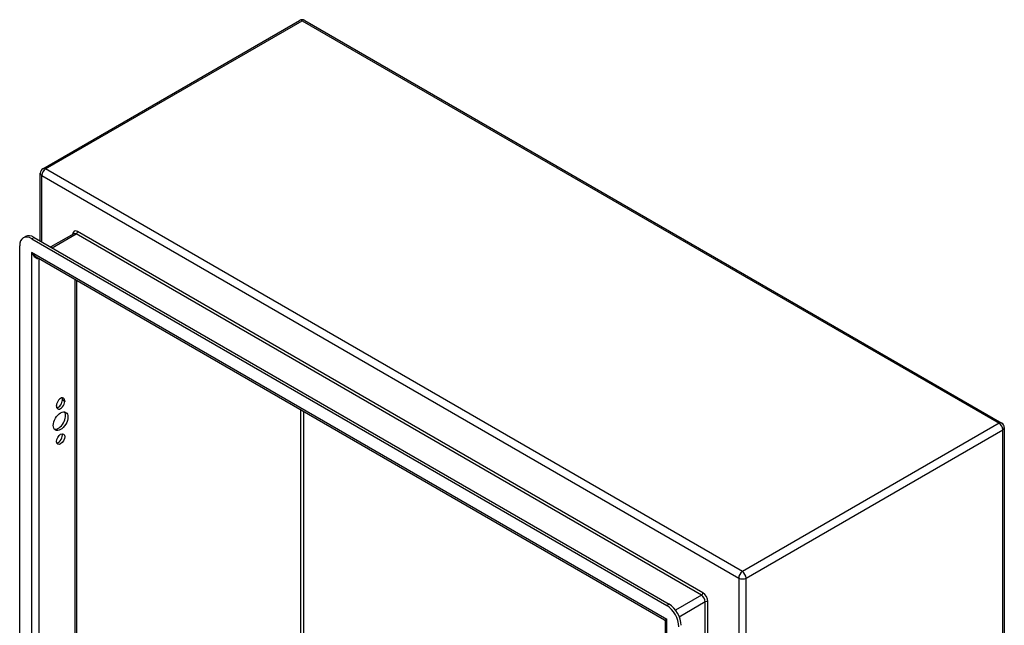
# Model space of a CAD drawing. Header units: inches. Extents: x 0 to 107, y -11 to 69.
# Tile 55 of 55: x 91 to 107, y 46 to 55. Entities that reach past the tile are written whole.
import ezdxf

# ---------------------------------------------------------------- set-up
doc = ezdxf.new("R2010")
doc.units = ezdxf.units.IN
doc.header["$MEASUREMENT"] = 0
doc.layers.add('Visible Edges(ANSI)', color=7, linetype='Continuous', lineweight=25)
doc.layers.add('Visible Tangent Edges(ANSI)', color=7, linetype='Continuous', lineweight=25)

msp = doc.modelspace()

# ---------------------------------------------------------------- linework, layer by layer
at = {"layer": 'Visible Edges(ANSI)'}
for p, q in [((91.515, 52.898), (95.639, 55.279)), ((95.723, 55.279), (106.918, 48.816)), ((91.473, 51.739), (91.473, 52.826)), ((91.199, 51.788), (91.236, 51.81)), ((91.337, 51.775), (101.537, 45.885)), ((91.374, 51.796), (101.574, 45.907)), ((92.009, 51.855), (91.64, 51.643)), ((91.142, 36.618), (91.142, 51.662)), ((91.408, 51.484), (101.5, 45.657)), ((92.053, 51.112), (92.053, 36.937)), ((91.828, 49.185), (91.828, 49.196)), ((91.733, 49.087), (91.733, 49.098)), ((91.865, 49.174), (91.865, 49.163)), ((106.96, 48.743), (106.96, 32.55)), ((101.516, 30.711), (101.516, 45.631))]:
    msp.add_line(p, q, dxfattribs=at)
for centre, radius, start, end in [((95.681, 55.206), 0.084, 60, 120), ((91.557, 52.826), 0.084, 120, 180), ((106.876, 48.743), 0.084, 0, 60), ((101.485, 45.631), 0.031, 0, 60)]:
    msp.add_arc(centre, radius, start, end, dxfattribs=at)
for centre, major_axis, start_param, end_param in [((91.337, 51.55), (-0.138, 0.239), 5.497787, 7.068583), ((91.374, 51.571), (-0.138, 0.239), 5.497787, 6.283185), ((91.799, 49.136), (0.0468, 0.081), 5.497787, 8.63938), ((91.762, 49.157), (0.0467, 0.081), 5.497787, 5.870774), ((91.799, 49.125), (-0.0468, -0.081), 5.497787, 8.63938), ((91.762, 49.147), (0.0467, 0.081), 3.554004, 5.497787), ((91.762, 48.866), (-0.083, -0.143), 0.229131, 2.912462), ((91.762, 48.58), (0.0467, 0.081), 3.554004, 5.870774), ((101.537, 45.66), (-0.138, 0.239), 3.926991, 5.497787), ((101.574, 45.682), (0.138, -0.239), 0.785398, 2.356194)]:
    msp.add_ellipse(centre, major_axis=major_axis, ratio=0.57735, start_param=start_param, end_param=end_param, dxfattribs=at)
for centre, major_axis in [((91.799, 48.845), (-0.083, -0.143)), ((91.799, 48.559), (-0.0468, -0.081))]:
    msp.add_ellipse(centre, major_axis=major_axis, ratio=0.57735, dxfattribs=at)
at = {"layer": 'Visible Tangent Edges(ANSI)'}
for p, q in [((91.557, 52.894), (95.681, 55.275)), ((95.681, 55.275), (106.876, 48.812)), ((102.752, 46.431), (91.557, 52.894)), ((91.498, 51.725), (91.498, 52.791)), ((91.498, 52.791), (102.693, 46.328)), ((102.118, 46.09), (92.073, 51.889)), ((91.374, 51.796), (91.337, 51.775)), ((91.665, 51.628), (92.051, 51.851)), ((102.096, 46.052), (92.051, 51.851)), ((101.54, 45.663), (91.333, 51.556)), ((91.333, 51.556), (91.333, 36.503)), ((91.452, 36.597), (91.452, 51.459)), ((92.029, 51.126), (92.029, 36.93)), ((91.828, 49.196), (91.865, 49.174)), ((91.828, 49.185), (91.865, 49.163)), ((95.659, 39.026), (95.659, 49.03)), ((95.703, 49.005), (95.703, 39.026)), ((106.876, 48.812), (102.752, 46.431)), ((102.811, 46.328), (106.935, 48.709)), ((106.935, 32.516), (106.935, 48.709)), ((102.693, 46.328), (102.693, 46.262)), ((102.693, 46.262), (102.693, 30.135)), ((102.811, 30.135), (102.811, 46.328)), ((102.096, 46.052), (101.679, 45.811)), ((101.574, 45.907), (101.537, 45.885)), ((101.739, 45.708), (102.155, 45.949)), ((102.155, 31.084), (102.155, 45.949)), ((102.199, 31.084), (102.199, 45.949)), ((101.54, 30.61), (101.54, 45.663))]:
    msp.add_line(p, q, dxfattribs=at)
for centre, major_axis, ratio, start_param, end_param in [((95.681, 55.206), (-0.042, 0.0727), 0.57735, 5.497787, 6.283185), ((95.681, 55.206), (0.042, 0.0727), 0.57735, 0, 0.785398), ((91.557, 52.826), (0.042, 0.0727), 0.57735, 0.785398, 2.356194), ((91.557, 52.826), (-0.042, 0.0727), 0.57735, 5.497787, 6.283185), ((91.557, 52.826), (-0.084, 0), 0.57735, 0, 0.785398), ((92.073, 51.795), (-0.0575, 0.0996), 0.57735, 5.497787, 7.035023), ((92.051, 51.877), (-0.0155, -0.0268), 0.57735, 0.785398, 2.356194), ((92.051, 51.783), (-0.042, 0.0727), 0.57735, 5.497787, 6.283185), ((91.392, 51.59), (0.085, -0.113), 0.482311, 4.655739, 5.441138), ((91.392, 51.59), (0.056, -0.13), 0.482311, 4.769038, 6.293161), ((106.876, 48.743), (0.042, 0.0727), 0.57735, 0, 0.785398), ((106.876, 48.743), (0.042, -0.0727), 0.57735, 0.785398, 2.356194), ((106.876, 48.743), (0.084, 0), 0.57735, 5.497787, 6.283185), ((102.752, 46.362), (-0.042, -0.0727), 0.57735, 3.926991, 5.497787), ((102.752, 46.362), (0.042, -0.0727), 0.57735, 0.785398, 2.356194), ((102.752, 46.362), (0.084, 0), 0.57735, 3.926991, 5.497787), ((102.096, 46.077), (0.0155, 0.0268), 0.57735, 3.926991, 5.497787), ((102.096, 45.983), (0.042, -0.0727), 0.57735, 0.785398, 2.356194), ((102.118, 45.996), (-0.0575, 0.0996), 0.57735, 3.926991, 5.497787), ((102.177, 45.936), (-0.031, 0), 0.57735, 3.926991, 5.497787), ((101.6, 45.697), (0.101, 0.038), 0.129721, 3.246653, 4.032051), ((101.6, 45.697), (-0.0835, -0.0679), 0.129721, 5.392727, 6.178125)]:
    msp.add_ellipse(centre, major_axis=major_axis, ratio=ratio, start_param=start_param, end_param=end_param, dxfattribs=at)

doc.saveas('drawing.dxf')
